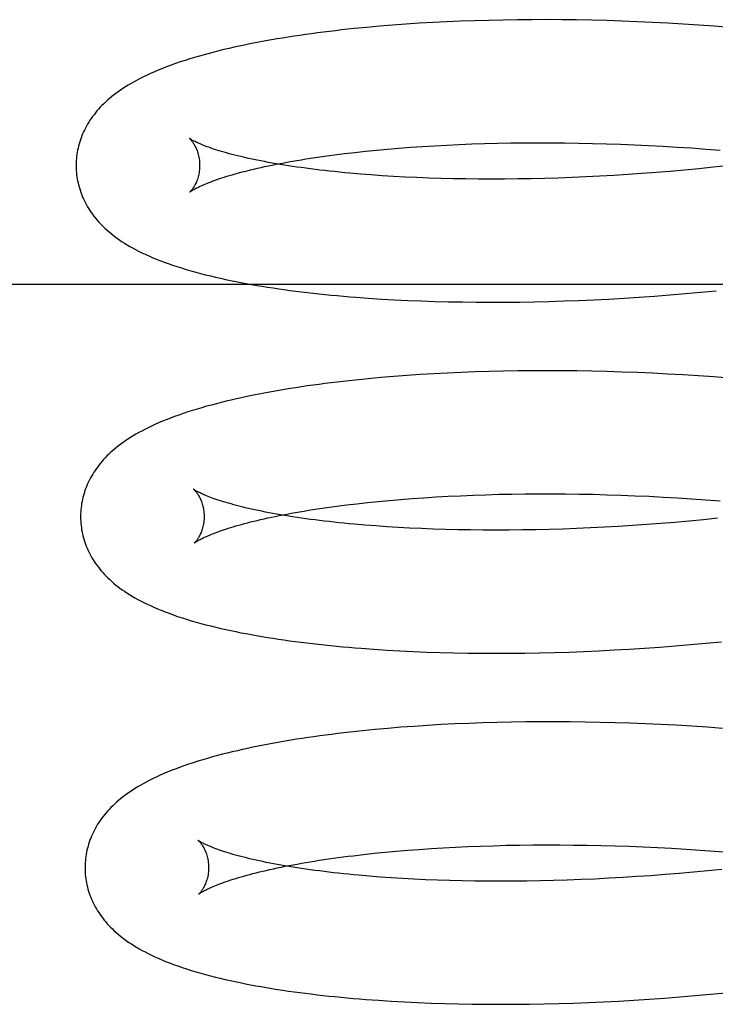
# Model space of a CAD drawing. Header units: inches. Extents: x 0 to 303, y 0 to 196.
# Tile 21 of 100: x 30.914 to 31.026, y 101.157 to 101.317. Entities that reach past the tile are written whole.
import ezdxf

# ---------------------------------------------------------------- set-up
doc = ezdxf.new("R2010")
doc.units = ezdxf.units.IN
doc.header["$LTSCALE"] = 16.67597
doc.header["$MEASUREMENT"] = 0
doc.linetypes.add('HIDDEN', pattern=[0.2, 0.1, -0.1])
doc.layers.add('DEFAULT_2', color=8, linetype='HIDDEN')

msp = doc.modelspace()

# ---------------------------------------------------------------- linework, layer by layer
at = {"layer": 'DEFAULT_2', "color": 8, "linetype": 'HIDDEN'}
for p, q in [((30.98065, 101.31626), (30.97845, 101.31614)), ((30.98287, 101.31638), (30.98065, 101.31626)), ((30.98512, 101.31647), (30.98287, 101.31638)), ((30.9874, 101.31655), (30.98512, 101.31647)), ((30.9897, 101.31662), (30.9874, 101.31655)), ((30.99202, 101.31667), (30.9897, 101.31662)), ((30.99437, 101.3167), (30.99202, 101.31667)), ((30.99673, 101.31672), (30.99437, 101.3167)), ((30.99911, 101.31673), (30.99673, 101.31672)), ((31.00151, 101.31671), (30.99911, 101.31673)), ((31.00393, 101.31668), (31.00151, 101.31671)), ((31.00636, 101.31664), (31.00393, 101.31668)), ((31.00881, 101.31657), (31.00636, 101.31664)), ((31.01127, 101.31649), (31.00881, 101.31657)), ((31.01374, 101.3164), (31.01127, 101.31649)), ((31.01621, 101.31628), (31.01374, 101.3164)), ((31.0187, 101.31615), (31.01621, 101.31628)), ((30.96995, 101.31548), (30.96791, 101.31528)), ((30.97203, 101.31566), (30.96995, 101.31548)), ((30.97414, 101.31584), (30.97203, 101.31566)), ((30.97628, 101.31599), (30.97414, 101.31584)), ((30.97845, 101.31614), (30.97628, 101.31599)), ((31.02119, 101.31601), (31.0187, 101.31615)), ((31.02369, 101.31584), (31.02119, 101.31601)), ((31.02619, 101.31566), (31.02369, 101.31584)), ((31.0287, 101.31546), (31.02619, 101.31566)), ((30.96974, 101.29545), (30.97151, 101.29563)), ((30.97151, 101.29563), (30.97331, 101.29579)), ((30.97331, 101.29579), (30.97516, 101.29595)), ((30.97516, 101.29595), (30.97704, 101.29609)), ((30.97704, 101.29609), (30.97896, 101.29622)), ((30.97896, 101.29622), (30.98091, 101.29634)), ((30.98091, 101.29634), (30.98289, 101.29644)), ((30.98289, 101.29644), (30.98491, 101.29654)), ((30.98491, 101.29654), (30.98696, 101.29662)), ((30.98696, 101.29662), (30.98903, 101.29669)), ((30.98903, 101.29669), (30.99114, 101.29674)), ((30.99114, 101.29674), (30.99327, 101.29678)), ((30.99327, 101.29678), (30.99542, 101.2968)), ((30.99542, 101.2968), (30.99759, 101.29682)), ((30.99759, 101.29682), (30.99979, 101.29681)), ((30.99979, 101.29681), (31.002, 101.2968)), ((31.002, 101.2968), (31.00423, 101.29676)), ((31.00423, 101.29676), (31.00648, 101.29672)), ((31.00648, 101.29672), (31.00874, 101.29666)), ((31.00874, 101.29666), (31.01101, 101.29658)), ((31.01101, 101.29658), (31.01329, 101.29649)), ((31.01329, 101.29649), (31.01558, 101.29638)), ((31.01558, 101.29638), (31.01788, 101.29626)), ((31.01788, 101.29626), (31.02019, 101.29612)), ((31.02019, 101.29612), (31.0225, 101.29597)), ((31.0225, 101.29597), (31.02481, 101.2958)), ((31.02481, 101.2958), (31.02713, 101.29561)), ((30.96634, 101.29507), (30.96802, 101.29526)), ((30.96802, 101.29526), (30.96974, 101.29545)), ((31.02139, 101.29239), (31.01908, 101.29219)), ((31.0237, 101.29261), (31.02139, 101.29239)), ((31.026, 101.29285), (31.0237, 101.29261)), ((31.02831, 101.2931), (31.026, 101.29285)), ((30.97067, 101.29161), (30.96892, 101.29175)), ((30.97246, 101.29149), (30.97067, 101.29161)), ((30.97428, 101.29137), (30.97246, 101.29149)), ((30.97615, 101.29127), (30.97428, 101.29137)), ((30.97805, 101.29118), (30.97615, 101.29127)), ((30.97999, 101.29111), (30.97805, 101.29118)), ((30.98196, 101.29104), (30.97999, 101.29111)), ((30.98397, 101.29099), (30.98196, 101.29104)), ((30.986, 101.29096), (30.98397, 101.29099)), ((30.98806, 101.29094), (30.986, 101.29096)), ((30.99015, 101.29093), (30.98806, 101.29094)), ((30.99227, 101.29094), (30.99015, 101.29093)), ((30.99441, 101.29096), (30.99227, 101.29094)), ((30.99657, 101.29099), (30.99441, 101.29096)), ((30.99876, 101.29104), (30.99657, 101.29099)), ((31.00096, 101.29111), (30.99876, 101.29104)), ((31.00318, 101.29119), (31.00096, 101.29111)), ((31.00542, 101.29129), (31.00318, 101.29119)), ((31.00767, 101.2914), (31.00542, 101.29129)), ((31.00993, 101.29153), (31.00767, 101.2914)), ((31.01221, 101.29167), (31.00993, 101.29153)), ((31.01449, 101.29183), (31.01221, 101.29167)), ((31.01679, 101.292), (31.01449, 101.29183)), ((31.01908, 101.29219), (31.01679, 101.292)), ((31.21628, 101.27386), (30.65628, 101.27386)), ((30.97026, 101.27168), (30.97234, 101.27154)), ((31.00914, 101.27154), (31.0116, 101.27168)), ((31.0116, 101.27168), (31.01407, 101.27184)), ((31.01407, 101.27184), (31.01655, 101.27201)), ((31.01655, 101.27201), (31.01903, 101.2722)), ((31.01903, 101.2722), (31.02152, 101.27241)), ((31.02152, 101.27241), (31.02402, 101.27264)), ((31.02402, 101.27264), (31.02652, 101.27288)), ((30.97234, 101.27154), (30.97445, 101.27142)), ((30.97445, 101.27142), (30.9766, 101.27132)), ((30.9766, 101.27132), (30.97877, 101.27123)), ((30.97877, 101.27123), (30.98097, 101.27115)), ((30.98097, 101.27115), (30.9832, 101.2711)), ((30.9832, 101.2711), (30.98545, 101.27106)), ((30.98545, 101.27106), (30.98773, 101.27103)), ((30.98773, 101.27103), (30.99003, 101.27102)), ((30.99003, 101.27102), (30.99235, 101.27103)), ((30.99235, 101.27103), (30.9947, 101.27105)), ((30.9947, 101.27105), (30.99706, 101.27109)), ((30.99706, 101.27109), (30.99945, 101.27115)), ((30.99945, 101.27115), (31.00185, 101.27122)), ((31.00185, 101.27122), (31.00427, 101.27131)), ((31.00427, 101.27131), (31.0067, 101.27142)), ((31.0067, 101.27142), (31.00914, 101.27154)), ((30.97432, 101.259), (30.97222, 101.25883)), ((30.97645, 101.25916), (30.97432, 101.259)), ((30.9786, 101.25931), (30.97645, 101.25916)), ((30.98079, 101.25944), (30.9786, 101.25931)), ((30.983, 101.25956), (30.98079, 101.25944)), ((30.98524, 101.25966), (30.983, 101.25956)), ((30.9875, 101.25974), (30.98524, 101.25966)), ((30.98979, 101.25981), (30.9875, 101.25974)), ((30.9921, 101.25987), (30.98979, 101.25981)), ((30.99443, 101.25991), (30.9921, 101.25987)), ((30.99678, 101.25993), (30.99443, 101.25991)), ((30.99915, 101.25994), (30.99678, 101.25993)), ((31.00154, 101.25993), (30.99915, 101.25994)), ((31.00395, 101.2599), (31.00154, 101.25993)), ((31.00637, 101.25986), (31.00395, 101.2599)), ((31.0088, 101.2598), (31.00637, 101.25986)), ((31.01125, 101.25973), (31.0088, 101.2598)), ((31.01371, 101.25964), (31.01125, 101.25973)), ((31.01618, 101.25953), (31.01371, 101.25964)), ((31.01865, 101.2594), (31.01618, 101.25953)), ((31.02114, 101.25926), (31.01865, 101.2594)), ((31.02363, 101.2591), (31.02114, 101.25926)), ((31.02612, 101.25893), (31.02363, 101.2591)), ((31.02862, 101.25874), (31.02612, 101.25893)), ((30.97016, 101.25864), (30.96813, 101.25843)), ((30.97222, 101.25883), (30.97016, 101.25864)), ((30.98514, 101.23972), (30.98717, 101.23981)), ((30.98717, 101.23981), (30.98923, 101.23988)), ((30.98923, 101.23988), (30.99132, 101.23994)), ((30.99132, 101.23994), (30.99344, 101.23998)), ((30.99344, 101.23998), (30.99558, 101.24001)), ((30.99558, 101.24001), (30.99774, 101.24002)), ((30.99774, 101.24002), (30.99992, 101.24002)), ((30.99992, 101.24002), (31.00212, 101.24001)), ((31.00212, 101.24001), (31.00434, 101.23998)), ((31.00434, 101.23998), (31.00658, 101.23994)), ((31.00658, 101.23994), (31.00883, 101.23988)), ((31.00883, 101.23988), (31.01109, 101.23981)), ((31.01109, 101.23981), (31.01336, 101.23972)), ((30.96671, 101.23823), (30.96837, 101.23843)), ((30.96837, 101.23843), (30.97008, 101.23862)), ((30.97008, 101.23862), (30.97183, 101.2388)), ((30.97183, 101.2388), (30.97362, 101.23896)), ((30.97362, 101.23896), (30.97545, 101.23912)), ((30.97545, 101.23912), (30.97732, 101.23926)), ((30.97732, 101.23926), (30.97922, 101.2394)), ((30.97922, 101.2394), (30.98116, 101.23952)), ((30.98116, 101.23952), (30.98313, 101.23963)), ((30.98313, 101.23963), (30.98514, 101.23972)), ((31.01336, 101.23972), (31.01564, 101.23962)), ((31.01564, 101.23962), (31.01794, 101.2395)), ((31.01794, 101.2395), (31.02023, 101.23937)), ((31.02023, 101.23937), (31.02253, 101.23922)), ((31.02253, 101.23922), (31.02484, 101.23906)), ((31.02484, 101.23906), (31.02714, 101.23888)), ((30.9714, 101.23482), (30.96965, 101.23496)), ((31.01524, 101.23504), (31.01295, 101.23488)), ((31.01753, 101.23521), (31.01524, 101.23504)), ((31.01983, 101.2354), (31.01753, 101.23521)), ((31.02213, 101.2356), (31.01983, 101.2354)), ((31.02444, 101.23582), (31.02213, 101.2356)), ((31.02675, 101.23606), (31.02444, 101.23582)), ((30.97319, 101.23469), (30.9714, 101.23482)), ((30.97502, 101.23458), (30.97319, 101.23469)), ((30.97688, 101.23448), (30.97502, 101.23458)), ((30.97879, 101.23439), (30.97688, 101.23448)), ((30.98073, 101.23431), (30.97879, 101.23439)), ((30.9827, 101.23425), (30.98073, 101.23431)), ((30.9847, 101.2342), (30.9827, 101.23425)), ((30.98674, 101.23417), (30.9847, 101.2342)), ((30.9888, 101.23415), (30.98674, 101.23417)), ((30.99089, 101.23414), (30.9888, 101.23415)), ((30.99301, 101.23415), (30.99089, 101.23414)), ((30.99515, 101.23417), (30.99301, 101.23415)), ((30.99731, 101.2342), (30.99515, 101.23417)), ((30.99949, 101.23425), (30.99731, 101.2342)), ((31.0017, 101.23432), (30.99949, 101.23425)), ((31.00392, 101.2344), (31.0017, 101.23432)), ((31.00616, 101.2345), (31.00392, 101.2344)), ((31.00841, 101.23461), (31.00616, 101.2345)), ((31.01067, 101.23474), (31.00841, 101.23461)), ((31.01295, 101.23488), (31.01067, 101.23474)), ((31.02236, 101.21563), (31.02485, 101.21586)), ((31.02485, 101.21586), (31.02735, 101.2161)), ((30.97111, 101.21488), (30.97319, 101.21474)), ((30.97319, 101.21474), (30.97531, 101.21462)), ((30.97531, 101.21462), (30.97745, 101.21452)), ((30.97745, 101.21452), (30.97962, 101.21443)), ((30.97962, 101.21443), (30.98182, 101.21436)), ((30.98182, 101.21436), (30.98405, 101.2143)), ((30.98405, 101.2143), (30.9863, 101.21426)), ((30.9863, 101.21426), (30.98858, 101.21424)), ((30.9932, 101.21424), (30.99555, 101.21426)), ((30.99555, 101.21426), (30.99791, 101.2143)), ((30.99791, 101.2143), (31.0003, 101.21436)), ((31.0003, 101.21436), (31.0027, 101.21443)), ((31.0027, 101.21443), (31.00511, 101.21452)), ((31.00511, 101.21452), (31.00754, 101.21463)), ((31.00754, 101.21463), (31.00999, 101.21476)), ((31.00999, 101.21476), (31.01244, 101.2149)), ((31.01244, 101.2149), (31.01491, 101.21506)), ((31.01491, 101.21506), (31.01738, 101.21523)), ((31.01738, 101.21523), (31.01987, 101.21542)), ((31.01987, 101.21542), (31.02236, 101.21563)), ((30.98858, 101.21424), (30.99088, 101.21423)), ((30.99088, 101.21423), (30.9932, 101.21424)), ((30.99571, 101.20312), (30.99336, 101.20309)), ((30.99807, 101.20314), (30.99571, 101.20312)), ((31.00046, 101.20314), (30.99807, 101.20314)), ((31.00286, 101.20313), (31.00046, 101.20314)), ((31.00528, 101.2031), (31.00286, 101.20313)), ((31.00771, 101.20305), (31.00528, 101.2031)), ((30.97129, 101.20189), (30.96924, 101.20168)), ((30.97337, 101.20207), (30.97129, 101.20189)), ((30.97548, 101.20225), (30.97337, 101.20207)), ((30.97762, 101.2024), (30.97548, 101.20225)), ((30.97979, 101.20255), (30.97762, 101.2024)), ((30.98199, 101.20268), (30.97979, 101.20255)), ((30.98421, 101.20279), (30.98199, 101.20268)), ((30.98646, 101.20289), (30.98421, 101.20279)), ((30.98874, 101.20297), (30.98646, 101.20289)), ((30.99104, 101.20304), (30.98874, 101.20297)), ((30.99336, 101.20309), (30.99104, 101.20304)), ((31.01016, 101.20299), (31.00771, 101.20305)), ((31.01261, 101.20291), (31.01016, 101.20299)), ((31.01508, 101.20282), (31.01261, 101.20291)), ((31.01756, 101.2027), (31.01508, 101.20282)), ((31.02005, 101.20258), (31.01756, 101.2027)), ((31.02255, 101.20243), (31.02005, 101.20258)), ((31.02505, 101.20227), (31.02255, 101.20243)), ((31.02755, 101.20208), (31.02505, 101.20227)), ((30.97658, 101.18236), (30.97846, 101.1825)), ((30.97846, 101.1825), (30.98038, 101.18264)), ((30.98038, 101.18264), (30.98233, 101.18275)), ((30.98233, 101.18275), (30.98432, 101.18286)), ((30.98432, 101.18286), (30.98633, 101.18295)), ((30.98633, 101.18295), (30.98838, 101.18304)), ((30.98838, 101.18304), (30.99045, 101.1831)), ((30.99045, 101.1831), (30.99256, 101.18316)), ((30.99256, 101.18316), (30.99468, 101.1832)), ((30.99468, 101.1832), (30.99683, 101.18322)), ((30.99683, 101.18322), (30.99901, 101.18323)), ((30.99901, 101.18323), (31.0012, 101.18323)), ((31.0012, 101.18323), (31.00341, 101.18321)), ((31.00341, 101.18321), (31.00564, 101.18318)), ((31.00564, 101.18318), (31.00789, 101.18314)), ((31.00789, 101.18314), (31.01015, 101.18307)), ((31.01015, 101.18307), (31.01242, 101.183)), ((31.01242, 101.183), (31.0147, 101.18291)), ((31.0147, 101.18291), (31.017, 101.1828)), ((31.017, 101.1828), (31.0193, 101.18268)), ((31.0193, 101.18268), (31.0216, 101.18254)), ((31.0216, 101.18254), (31.02391, 101.18239)), ((31.02391, 101.18239), (31.02622, 101.18222)), ((30.96777, 101.18148), (30.96945, 101.18168)), ((30.96945, 101.18168), (30.97117, 101.18187)), ((30.97117, 101.18187), (30.97293, 101.18204)), ((30.97293, 101.18204), (30.97474, 101.18221)), ((30.97474, 101.18221), (30.97658, 101.18236)), ((31.02622, 101.18222), (31.02854, 101.18203)), ((31.02745, 101.17926), (31.02514, 101.17903)), ((30.97211, 101.17803), (30.97036, 101.17817)), ((30.9739, 101.1779), (30.97211, 101.17803)), ((30.97573, 101.17779), (30.9739, 101.1779)), ((30.97759, 101.17769), (30.97573, 101.17779)), ((30.97949, 101.1776), (30.97759, 101.17769)), ((31.00462, 101.17761), (31.0024, 101.17753)), ((31.00686, 101.17771), (31.00462, 101.17761)), ((31.00911, 101.17782), (31.00686, 101.17771)), ((31.01138, 101.17794), (31.00911, 101.17782)), ((31.01365, 101.17809), (31.01138, 101.17794)), ((31.01594, 101.17824), (31.01365, 101.17809)), ((31.01823, 101.17842), (31.01594, 101.17824)), ((31.02053, 101.1786), (31.01823, 101.17842)), ((31.02283, 101.17881), (31.02053, 101.1786)), ((31.02514, 101.17903), (31.02283, 101.17881)), ((30.98143, 101.17752), (30.97949, 101.1776)), ((30.9834, 101.17746), (30.98143, 101.17752)), ((30.98541, 101.17741), (30.9834, 101.17746)), ((30.98744, 101.17738), (30.98541, 101.17741)), ((30.9895, 101.17735), (30.98744, 101.17738)), ((30.9916, 101.17735), (30.9895, 101.17735)), ((30.99371, 101.17735), (30.9916, 101.17735)), ((30.99585, 101.17738), (30.99371, 101.17735)), ((30.99801, 101.17741), (30.99585, 101.17738)), ((31.0002, 101.17746), (30.99801, 101.17741)), ((31.0024, 101.17753), (31.0002, 101.17746)), ((31.01813, 101.15844), (31.02061, 101.15863)), ((31.02061, 101.15863), (31.0231, 101.15884)), ((31.0231, 101.15884), (31.02559, 101.15907)), ((31.02559, 101.15907), (31.02809, 101.15931)), ((30.97185, 101.15809), (30.97393, 101.15795)), ((30.97393, 101.15795), (30.97604, 101.15783)), ((30.97604, 101.15783), (30.97819, 101.15773)), ((30.97819, 101.15773), (30.98036, 101.15764)), ((30.98036, 101.15764), (30.98256, 101.15757)), ((30.98256, 101.15757), (30.98479, 101.15751)), ((30.98479, 101.15751), (30.98704, 101.15747)), ((30.98704, 101.15747), (30.98932, 101.15745)), ((30.98932, 101.15745), (30.99162, 101.15744)), ((30.99162, 101.15744), (30.99394, 101.15745)), ((30.99394, 101.15745), (30.99629, 101.15747)), ((30.99629, 101.15747), (30.99865, 101.15751)), ((30.99865, 101.15751), (31.00104, 101.15757)), ((31.00104, 101.15757), (31.00344, 101.15764)), ((31.00344, 101.15764), (31.00585, 101.15773)), ((31.00585, 101.15773), (31.00828, 101.15784)), ((31.00828, 101.15784), (31.01073, 101.15797)), ((31.01073, 101.15797), (31.01318, 101.15811)), ((31.01318, 101.15811), (31.01565, 101.15827)), ((31.01565, 101.15827), (31.01813, 101.15844))]:
    msp.add_line(p, q, dxfattribs=at)
for points in [[(30.96791, 101.31528), (30.96689, 101.31517), (30.96589, 101.31506), (30.9649, 101.31495), (30.96391, 101.31483), (30.96293, 101.31471), (30.96196, 101.31458), (30.961, 101.31446), (30.96005, 101.31432), (30.95911, 101.31419), (30.95818, 101.31405), (30.95725, 101.31391), (30.95634, 101.31376), (30.95543, 101.31361), (30.95453, 101.31345), (30.95364, 101.3133), (30.95276, 101.31313), (30.95189, 101.31297), (30.95103, 101.3128), (30.95017, 101.31262), (30.94932, 101.31244), (30.94849, 101.31226), (30.94766, 101.31207), (30.94684, 101.31188), (30.94603, 101.31168), (30.94524, 101.31148), (30.94444, 101.31128), (30.94366, 101.31106), (30.94288, 101.31085), (30.9421, 101.31062), (30.94132, 101.31038), (30.94055, 101.31014), (30.93978, 101.30989), (30.93902, 101.30963), (30.93828, 101.30937), (30.93756, 101.3091), (30.93688, 101.30883), (30.93621, 101.30856), (30.93558, 101.3083), (30.93497, 101.30803), (30.93439, 101.30776), (30.93383, 101.30749), (30.9333, 101.30723), (30.93278, 101.30696), (30.93229, 101.30669), (30.93181, 101.30642), (30.93136, 101.30615), (30.93092, 101.30588), (30.9305, 101.30561), (30.9301, 101.30534), (30.92972, 101.30507), (30.92935, 101.3048), (30.92899, 101.30452), (30.92864, 101.30425), (30.92831, 101.30397), (30.92799, 101.30369), (30.92768, 101.30341), (30.92738, 101.30312), (30.92709, 101.30284), (30.92682, 101.30255), (30.92655, 101.30226), (30.92629, 101.30196), (30.92605, 101.30166), (30.92581, 101.30136), (30.92558, 101.30106), (30.92537, 101.30076), (30.92516, 101.30045), (30.92496, 101.30014), (30.92477, 101.29983), (30.92459, 101.29951), (30.92442, 101.2992), (30.92426, 101.29888), (30.92411, 101.29856), (30.92397, 101.29824), (30.92384, 101.29792), (30.92372, 101.2976), (30.9236, 101.29727), (30.92349, 101.29694), (30.9234, 101.29662), (30.92331, 101.29628), (30.92323, 101.29595), (30.92316, 101.29562), (30.9231, 101.29528), (30.92304, 101.29495), (30.923, 101.29461), (30.92297, 101.29428), (30.92294, 101.29394), (30.92292, 101.2936), (30.92292, 101.29326), (30.92292, 101.29297)], [(30.94124, 101.29753), (30.94122, 101.29754), (30.94121, 101.29755), (30.94121, 101.29755), (30.94121, 101.29755), (30.94123, 101.29754), (30.94125, 101.29752), (30.94127, 101.2975), (30.9413, 101.29747), (30.94134, 101.29743), (30.94138, 101.29739), (30.94143, 101.29734), (30.94148, 101.29728), (30.94154, 101.29721), (30.9416, 101.29714), (30.94166, 101.29706), (30.94173, 101.29697), (30.9418, 101.29687), (30.94187, 101.29676), (30.94195, 101.29665), (30.94202, 101.29652), (30.9421, 101.29639), (30.94218, 101.29624), (30.94225, 101.29609), (30.94233, 101.29592), (30.94241, 101.29575), (30.94248, 101.29556), (30.94255, 101.29537), (30.94262, 101.29516), (30.94268, 101.29494), (30.94273, 101.29471), (30.94279, 101.29448), (30.94283, 101.29424), (30.94286, 101.29398), (30.94289, 101.29373), (30.94291, 101.29346), (30.94291, 101.29322)], [(30.96892, 101.29175), (30.96722, 101.2919), (30.96638, 101.29197), (30.96555, 101.29205), (30.96474, 101.29214), (30.96394, 101.29222), (30.96315, 101.29231), (30.96237, 101.2924), (30.9616, 101.29249), (30.96085, 101.29259), (30.96011, 101.29269), (30.95938, 101.29279), (30.95866, 101.29289), (30.95796, 101.29299), (30.95727, 101.29309), (30.95659, 101.2932), (30.95593, 101.29331), (30.95528, 101.29342), (30.95464, 101.29353), (30.95402, 101.29364), (30.95341, 101.29376), (30.95282, 101.29387), (30.95224, 101.29399), (30.95168, 101.2941), (30.95113, 101.29422), (30.95059, 101.29434), (30.95007, 101.29446), (30.94956, 101.29458), (30.94907, 101.29469), (30.9486, 101.29481), (30.94814, 101.29493), (30.94769, 101.29505), (30.94726, 101.29517), (30.94685, 101.29529), (30.94645, 101.2954), (30.94607, 101.29552), (30.9457, 101.29563), (30.94535, 101.29575), (30.94501, 101.29586), (30.94469, 101.29597), (30.94439, 101.29608), (30.9441, 101.29618), (30.94382, 101.29629), (30.94357, 101.29639), (30.94332, 101.29648), (30.94309, 101.29658), (30.94288, 101.29667), (30.94268, 101.29676), (30.9425, 101.29684), (30.94232, 101.29692), (30.94217, 101.297), (30.94202, 101.29707), (30.94189, 101.29714), (30.94177, 101.2972), (30.94167, 101.29726), (30.94157, 101.29732), (30.94149, 101.29737), (30.94142, 101.29741), (30.94136, 101.29745), (30.94131, 101.29748), (30.94127, 101.29751), (30.94125, 101.29753), (30.94124, 101.29753)], [(30.94132, 101.28885), (30.94133, 101.28886), (30.94135, 101.28888), (30.94138, 101.2889), (30.94142, 101.28893), (30.94147, 101.28896), (30.94153, 101.289), (30.9416, 101.28905), (30.94168, 101.2891), (30.94177, 101.28915), (30.94188, 101.28921), (30.94199, 101.28928), (30.94212, 101.28935), (30.94226, 101.28943), (30.94242, 101.28951), (30.94259, 101.28959), (30.94277, 101.28968), (30.94297, 101.28978), (30.94318, 101.28987), (30.94341, 101.28997), (30.94365, 101.29008), (30.9439, 101.29019), (30.94417, 101.2903), (30.94446, 101.29041), (30.94476, 101.29052), (30.94508, 101.29064), (30.94541, 101.29076), (30.94576, 101.29089), (30.94613, 101.29101), (30.94651, 101.29113), (30.9469, 101.29126), (30.94731, 101.29139), (30.94774, 101.29152), (30.94818, 101.29165), (30.94864, 101.29178), (30.94911, 101.29191), (30.9496, 101.29204), (30.9501, 101.29217), (30.95062, 101.2923), (30.95115, 101.29244), (30.9517, 101.29257), (30.95226, 101.2927), (30.95284, 101.29283), (30.95343, 101.29296), (30.95403, 101.29309), (30.95465, 101.29321), (30.95528, 101.29334), (30.95593, 101.29347), (30.95659, 101.29359), (30.95727, 101.29372), (30.95795, 101.29384), (30.95865, 101.29396), (30.95937, 101.29408), (30.96009, 101.2942), (30.96083, 101.29431), (30.96158, 101.29443), (30.96235, 101.29454), (30.96312, 101.29465), (30.96391, 101.29476), (30.96471, 101.29486), (30.96552, 101.29497), (30.96634, 101.29507)], [(30.92292, 101.29297), (30.92292, 101.29268), (30.92294, 101.29234), (30.92296, 101.29201), (30.923, 101.29167), (30.92304, 101.29133), (30.92309, 101.291), (30.92316, 101.29066), (30.92323, 101.29033), (30.92331, 101.29), (30.92339, 101.28967), (30.92349, 101.28934), (30.9236, 101.28901), (30.92371, 101.28868), (30.92383, 101.28836), (30.92396, 101.28804), (30.92411, 101.28772), (30.92426, 101.28741), (30.92441, 101.28709), (30.92458, 101.28678), (30.92476, 101.28647), (30.92495, 101.28615), (30.92515, 101.28585), (30.92535, 101.28554), (30.92557, 101.28524), (30.9258, 101.28494), (30.92603, 101.28464), (30.92628, 101.28435), (30.92653, 101.28405), (30.92679, 101.28377), (30.92707, 101.28348), (30.92735, 101.2832), (30.92764, 101.28293), (30.92795, 101.28265), (30.92826, 101.28238), (30.92858, 101.28211), (30.92892, 101.28185), (30.92926, 101.28158), (30.92962, 101.28132), (30.92999, 101.28107), (30.93037, 101.28081), (30.93077, 101.28056), (30.93118, 101.28031), (30.93161, 101.28005), (30.93206, 101.2798), (30.93254, 101.27954), (30.93303, 101.27929), (30.93355, 101.27903), (30.93409, 101.27878), (30.93466, 101.27852), (30.93524, 101.27827), (30.93585, 101.27801), (30.93649, 101.27776), (30.93714, 101.27752), (30.93782, 101.27727), (30.93852, 101.27703), (30.93924, 101.27679), (30.93997, 101.27656), (30.94073, 101.27633), (30.9415, 101.2761), (30.94228, 101.27588), (30.94307, 101.27567), (30.94387, 101.27547), (30.94467, 101.27527), (30.94547, 101.27508), (30.94628, 101.2749), (30.94709, 101.27472), (30.94791, 101.27455), (30.94874, 101.27438), (30.94958, 101.27422), (30.95043, 101.27406), (30.95129, 101.2739), (30.95215, 101.27375), (30.95303, 101.27361), (30.95391, 101.27347), (30.9548, 101.27333), (30.9557, 101.2732), (30.95661, 101.27307), (30.95753, 101.27294), (30.95846, 101.27282), (30.95939, 101.27271), (30.96034, 101.27259), (30.96129, 101.27248), (30.96225, 101.27238), (30.96323, 101.27228), (30.96421, 101.27218), (30.96519, 101.27209), (30.96619, 101.272), (30.96719, 101.27191), (30.96821, 101.27183), (30.97026, 101.27168)], [(30.94291, 101.29322), (30.94291, 101.29298), (30.9429, 101.29272), (30.94288, 101.29246), (30.94285, 101.29221), (30.94282, 101.29196), (30.94277, 101.29173), (30.94272, 101.2915), (30.94266, 101.29128), (30.9426, 101.29107), (30.94254, 101.29087), (30.94247, 101.29068), (30.9424, 101.29051), (30.94233, 101.29034), (30.94225, 101.29018), (30.94218, 101.29004), (30.94211, 101.2899), (30.94203, 101.28977), (30.94196, 101.28966), (30.94189, 101.28955), (30.94183, 101.28945), (30.94176, 101.28936), (30.9417, 101.28928), (30.94164, 101.2892), (30.94159, 101.28913), (30.94154, 101.28907), (30.94149, 101.28902), (30.94145, 101.28898), (30.94141, 101.28894), (30.94138, 101.28891), (30.94135, 101.28888), (30.94134, 101.28887), (30.94132, 101.28886), (30.94132, 101.28885)], [(30.96813, 101.25843), (30.96712, 101.25832), (30.96613, 101.25821), (30.96514, 101.2581), (30.96416, 101.25798), (30.96319, 101.25786), (30.96223, 101.25773), (30.96127, 101.2576), (30.96033, 101.25747), (30.95939, 101.25733), (30.95847, 101.25719), (30.95755, 101.25705), (30.95664, 101.2569), (30.95574, 101.25675), (30.95485, 101.25659), (30.95397, 101.25643), (30.95309, 101.25627), (30.95223, 101.2561), (30.95137, 101.25593), (30.95052, 101.25575), (30.94968, 101.25557), (30.94885, 101.25539), (30.94803, 101.2552), (30.94721, 101.25501), (30.94641, 101.25481), (30.94561, 101.2546), (30.94482, 101.25439), (30.94404, 101.25418), (30.94328, 101.25396)], [(30.94328, 101.25396), (30.94251, 101.25374), (30.94174, 101.2535), (30.94099, 101.25326), (30.94025, 101.25301), (30.93954, 101.25277), (30.93884, 101.25251), (30.93817, 101.25226), (30.93751, 101.25201), (30.93688, 101.25175), (30.93627, 101.25149), (30.93568, 101.25123), (30.93511, 101.25097), (30.93456, 101.25071), (30.93403, 101.25044), (30.93353, 101.25018), (30.93304, 101.24992), (30.93258, 101.24965), (30.93213, 101.24939), (30.9317, 101.24912), (30.93129, 101.24886), (30.93089, 101.2486), (30.93051, 101.24833), (30.93014, 101.24807), (30.92979, 101.2478), (30.92945, 101.24753), (30.92912, 101.24726), (30.9288, 101.24698), (30.9285, 101.24671), (30.9282, 101.24643), (30.92791, 101.24615), (30.92764, 101.24587), (30.92737, 101.24558), (30.92712, 101.24529), (30.92687, 101.245), (30.92664, 101.24471), (30.92641, 101.24441), (30.92619, 101.24412), (30.92599, 101.24382), (30.92579, 101.24351), (30.9256, 101.24321), (30.92542, 101.2429), (30.92524, 101.24259), (30.92508, 101.24228), (30.92493, 101.24197), (30.92478, 101.24166), (30.92465, 101.24135), (30.92452, 101.24103), (30.9244, 101.24071), (30.92429, 101.24039), (30.92419, 101.24007), (30.9241, 101.23975), (30.92401, 101.23943), (30.92394, 101.2391), (30.92387, 101.23877), (30.92381, 101.23845), (30.92376, 101.23812), (30.92372, 101.23779), (30.92368, 101.23746), (30.92366, 101.23713), (30.92364, 101.23679), (30.92364, 101.23646), (30.92364, 101.23618)], [(30.94196, 101.24074), (30.94195, 101.24075), (30.94193, 101.24076), (30.94193, 101.24076), (30.94193, 101.24076), (30.94195, 101.24075), (30.94197, 101.24073), (30.94199, 101.24071), (30.94202, 101.24068), (30.94206, 101.24064), (30.9421, 101.2406), (30.94215, 101.24055), (30.9422, 101.24049), (30.94226, 101.24042), (30.94232, 101.24035), (30.94238, 101.24027), (30.94245, 101.24018), (30.94252, 101.24008), (30.94259, 101.23997), (30.94267, 101.23986), (30.94274, 101.23973), (30.94282, 101.2396), (30.9429, 101.23945), (30.94297, 101.2393), (30.94305, 101.23913), (30.94313, 101.23896), (30.9432, 101.23877), (30.94327, 101.23857), (30.94334, 101.23837), (30.9434, 101.23815), (30.94345, 101.23792), (30.94351, 101.23769), (30.94355, 101.23744), (30.94358, 101.23719), (30.94361, 101.23693), (30.94363, 101.23667), (30.94363, 101.23643)], [(30.96965, 101.23496), (30.96795, 101.2351), (30.96711, 101.23518), (30.96629, 101.23526), (30.96547, 101.23535), (30.96467, 101.23543), (30.96388, 101.23552), (30.9631, 101.23561), (30.96233, 101.2357), (30.96158, 101.2358), (30.96084, 101.23589), (30.96011, 101.23599), (30.95939, 101.23609), (30.95869, 101.2362), (30.958, 101.2363), (30.95732, 101.23641), (30.95666, 101.23652), (30.95601, 101.23663), (30.95537, 101.23674), (30.95475, 101.23685), (30.95414, 101.23696), (30.95355, 101.23708), (30.95297, 101.23719), (30.9524, 101.23731), (30.95185, 101.23743), (30.95132, 101.23755), (30.95079, 101.23766), (30.95029, 101.23778), (30.9498, 101.2379), (30.94932, 101.23802), (30.94886, 101.23814), (30.94842, 101.23826), (30.94799, 101.23838), (30.94757, 101.23849), (30.94718, 101.23861), (30.94679, 101.23873), (30.94642, 101.23884), (30.94607, 101.23895), (30.94574, 101.23907), (30.94542, 101.23918), (30.94511, 101.23928), (30.94482, 101.23939), (30.94455, 101.23949), (30.94429, 101.23959), (30.94404, 101.23969), (30.94382, 101.23979), (30.9436, 101.23988), (30.9434, 101.23997), (30.94322, 101.24005), (30.94305, 101.24013), (30.94289, 101.24021), (30.94274, 101.24028), (30.94261, 101.24035), (30.94249, 101.24041), (30.94239, 101.24047), (30.9423, 101.24053), (30.94221, 101.24057), (30.94214, 101.24062), (30.94208, 101.24066), (30.94203, 101.24069), (30.942, 101.24071), (30.94197, 101.24074), (30.94196, 101.24074)], [(30.94968, 101.23508), (30.95015, 101.2352), (30.95064, 101.23533), (30.95115, 101.23547), (30.95168, 101.2356), (30.95222, 101.23573), (30.95277, 101.23586), (30.95334, 101.23599), (30.95392, 101.23612), (30.95452, 101.23625), (30.95513, 101.23637), (30.95576, 101.2365), (30.9564, 101.23663), (30.95705, 101.23675), (30.95772, 101.23688), (30.9584, 101.237), (30.95909, 101.23712), (30.9598, 101.23724), (30.96052, 101.23736), (30.96125, 101.23747), (30.96199, 101.23759), (30.96275, 101.2377), (30.96352, 101.23781), (30.9643, 101.23792), (30.96509, 101.23803), (30.96589, 101.23813), (30.96671, 101.23823)], [(30.92364, 101.23618), (30.92364, 101.23589), (30.92366, 101.23555), (30.92368, 101.23522), (30.92372, 101.23488), (30.92376, 101.23454), (30.92381, 101.23421), (30.92388, 101.23387), (30.92395, 101.23354), (30.92402, 101.23321), (30.92411, 101.23288), (30.92421, 101.23255), (30.92431, 101.23222), (30.92443, 101.2319), (30.92455, 101.23157), (30.92468, 101.23125), (30.92482, 101.23094), (30.92497, 101.23062), (30.92513, 101.2303), (30.9253, 101.22999), (30.92548, 101.22968), (30.92567, 101.22937), (30.92586, 101.22906), (30.92607, 101.22876), (30.92628, 101.22846), (30.92651, 101.22816), (30.92674, 101.22786), (30.92699, 101.22756), (30.92724, 101.22727), (30.92751, 101.22699), (30.92778, 101.2267), (30.92807, 101.22642), (30.92836, 101.22614), (30.92867, 101.22586), (30.92898, 101.22559), (30.92931, 101.22531), (30.92965, 101.22504), (30.93, 101.22478), (30.93037, 101.22451), (30.93075, 101.22425), (30.93114, 101.22399), (30.93155, 101.22373), (30.93197, 101.22347), (30.93242, 101.22321), (30.93288, 101.22295), (30.93336, 101.2227), (30.93386, 101.22244), (30.93439, 101.22218), (30.93493, 101.22193), (30.93549, 101.22168), (30.93608, 101.22143), (30.93669, 101.22118), (30.93732, 101.22093), (30.93797, 101.22069), (30.93864, 101.22044), (30.93934, 101.2202), (30.94006, 101.21996), (30.9408, 101.21973), (30.94156, 101.2195), (30.94234, 101.21928), (30.94312, 101.21906), (30.94392, 101.21885), (30.94472, 101.21864), (30.94552, 101.21845), (30.94632, 101.21826), (30.94713, 101.21808), (30.94795, 101.2179), (30.94877, 101.21773), (30.94959, 101.21756), (30.95043, 101.2174), (30.95127, 101.21724), (30.95213, 101.21709), (30.95299, 101.21694), (30.95387, 101.2168), (30.95475, 101.21666), (30.95565, 101.21652), (30.95655, 101.21639), (30.95746, 101.21626), (30.95838, 101.21613), (30.95931, 101.21601), (30.96024, 101.2159), (30.96119, 101.21579), (30.96214, 101.21568), (30.9631, 101.21557), (30.96408, 101.21547), (30.96506, 101.21538), (30.96604, 101.21528), (30.96704, 101.2152), (30.96805, 101.21511), (30.96906, 101.21503), (30.97111, 101.21488)], [(30.94363, 101.23643), (30.94363, 101.2362), (30.94362, 101.23594), (30.9436, 101.23568), (30.94358, 101.23543), (30.94354, 101.23519), (30.9435, 101.23496), (30.94345, 101.23474), (30.94339, 101.23452), (30.94333, 101.23431), (30.94327, 101.23412), (30.9432, 101.23393), (30.94313, 101.23375), (30.94306, 101.23359), (30.94299, 101.23343), (30.94292, 101.23329), (30.94285, 101.23315), (30.94278, 101.23302), (30.94271, 101.2329), (30.94264, 101.23279), (30.94257, 101.23269), (30.94251, 101.2326), (30.94244, 101.23252), (30.94239, 101.23244), (30.94233, 101.23237), (30.94228, 101.23231), (30.94223, 101.23225), (30.94219, 101.23221), (30.94215, 101.23217), (30.94212, 101.23213), (30.94209, 101.2321), (30.94207, 101.23208), (30.94205, 101.23207), (30.94204, 101.23206)], [(30.94204, 101.23206), (30.94205, 101.23207), (30.94206, 101.23208), (30.94208, 101.23209), (30.94211, 101.23212), (30.94216, 101.23215), (30.94221, 101.23218), (30.94227, 101.23222), (30.94234, 101.23227), (30.94242, 101.23232), (30.94251, 101.23237), (30.94262, 101.23243), (30.94273, 101.2325), (30.94286, 101.23257), (30.943, 101.23265), (30.94316, 101.23273), (30.94332, 101.23281), (30.9435, 101.2329), (30.9437, 101.23299), (30.94391, 101.23309), (30.94413, 101.23318), (30.94437, 101.23329), (30.94462, 101.23339), (30.94488, 101.2335), (30.94516, 101.23361), (30.94546, 101.23372), (30.94577, 101.23384), (30.9461, 101.23396), (30.94644, 101.23408), (30.94679, 101.2342), (30.94716, 101.23432), (30.94755, 101.23445), (30.94795, 101.23457), (30.94836, 101.2347), (30.94879, 101.23483), (30.94924, 101.23495), (30.94968, 101.23508)], [(30.96924, 101.20168), (30.96823, 101.20158), (30.96723, 101.20147), (30.96624, 101.20135), (30.96525, 101.20123), (30.96427, 101.20111), (30.9633, 101.20099), (30.96234, 101.20086), (30.96139, 101.20073), (30.96045, 101.20059), (30.95952, 101.20045), (30.95859, 101.20031), (30.95768, 101.20016), (30.95677, 101.20001), (30.95587, 101.19985), (30.95498, 101.1997), (30.95411, 101.19953), (30.95323, 101.19937), (30.95237, 101.1992), (30.95152, 101.19902), (30.95067, 101.19884), (30.94984, 101.19866), (30.94901, 101.19847), (30.94819, 101.19828), (30.94738, 101.19808), (30.94658, 101.19788), (30.94578, 101.19767), (30.94499, 101.19745), (30.9442, 101.19723), (30.94341, 101.197), (30.94263, 101.19676), (30.94186, 101.19652), (30.94111, 101.19627), (30.94037, 101.19602), (30.93966, 101.19576), (30.93897, 101.1955), (30.9383, 101.19524), (30.93765, 101.19498), (30.93703, 101.19472), (30.93643, 101.19445), (30.93585, 101.19419), (30.93529, 101.19392), (30.93475, 101.19365), (30.93424, 101.19338), (30.93374, 101.19311), (30.93327, 101.19284), (30.93281, 101.19257), (30.93237, 101.19231), (30.93196, 101.19204), (30.93155, 101.19177), (30.93117, 101.19149), (30.9308, 101.19122), (30.93044, 101.19095), (30.93009, 101.19067), (30.92976, 101.1904), (30.92944, 101.19012), (30.92913, 101.18983), (30.92883, 101.18955), (30.92854, 101.18926), (30.92826, 101.18897), (30.928, 101.18868), (30.92774, 101.18838), (30.92749, 101.18809), (30.92726, 101.18779), (30.92703, 101.18748), (30.92681, 101.18718), (30.9266, 101.18687), (30.9264, 101.18656), (30.92621, 101.18625), (30.92604, 101.18593), (30.92587, 101.18562), (30.92571, 101.1853), (30.92555, 101.18498), (30.92541, 101.18466), (30.92528, 101.18434), (30.92516, 101.18402), (30.92504, 101.18369), (30.92494, 101.18336), (30.92484, 101.18304), (30.92475, 101.1827), (30.92467, 101.18237), (30.9246, 101.18204), (30.92454, 101.1817), (30.92449, 101.18137), (30.92444, 101.18103), (30.92441, 101.18069), (30.92438, 101.18036), (30.92436, 101.18002), (30.92436, 101.17968), (30.92436, 101.17939)], [(30.94268, 101.18395), (30.94267, 101.18396), (30.94265, 101.18397), (30.94265, 101.18397), (30.94265, 101.18397), (30.94267, 101.18396), (30.94269, 101.18394), (30.94271, 101.18392), (30.94274, 101.18389), (30.94278, 101.18385), (30.94282, 101.18381), (30.94287, 101.18375), (30.94292, 101.1837), (30.94298, 101.18363), (30.94304, 101.18356), (30.9431, 101.18347), (30.94317, 101.18339), (30.94324, 101.18329), (30.94331, 101.18318), (30.94339, 101.18307), (30.94346, 101.18294), (30.94354, 101.18281), (30.94362, 101.18266), (30.94369, 101.18251), (30.94377, 101.18234), (30.94385, 101.18217), (30.94392, 101.18198), (30.94399, 101.18178), (30.94406, 101.18158), (30.94412, 101.18136), (30.94418, 101.18113), (30.94423, 101.1809), (30.94427, 101.18065), (30.9443, 101.1804), (30.94433, 101.18014), (30.94435, 101.17988), (30.94435, 101.17964)], [(30.97036, 101.17817), (30.96866, 101.17831), (30.96782, 101.17839), (30.967, 101.17847), (30.96618, 101.17856), (30.96538, 101.17864), (30.96459, 101.17873), (30.96381, 101.17882), (30.96305, 101.17891), (30.96229, 101.17901), (30.96155, 101.1791), (30.96082, 101.1792), (30.96011, 101.1793), (30.9594, 101.17941), (30.95871, 101.17951), (30.95803, 101.17962), (30.95737, 101.17973), (30.95672, 101.17984), (30.95608, 101.17995), (30.95546, 101.18006), (30.95485, 101.18017), (30.95426, 101.18029), (30.95368, 101.1804), (30.95312, 101.18052), (30.95257, 101.18064), (30.95203, 101.18076), (30.95151, 101.18087), (30.951, 101.18099), (30.95051, 101.18111), (30.95004, 101.18123), (30.94958, 101.18135), (30.94913, 101.18147), (30.9487, 101.18159), (30.94829, 101.1817), (30.94789, 101.18182), (30.94751, 101.18194), (30.94714, 101.18205), (30.94679, 101.18216), (30.94645, 101.18228), (30.94613, 101.18239), (30.94583, 101.18249), (30.94554, 101.1826), (30.94526, 101.1827), (30.94501, 101.1828), (30.94476, 101.1829), (30.94453, 101.183), (30.94432, 101.18309), (30.94412, 101.18318), (30.94394, 101.18326), (30.94376, 101.18334), (30.94361, 101.18342), (30.94346, 101.18349), (30.94333, 101.18356), (30.94321, 101.18362), (30.94311, 101.18368), (30.94302, 101.18373), (30.94293, 101.18378), (30.94286, 101.18383), (30.9428, 101.18386), (30.94275, 101.1839), (30.94272, 101.18392), (30.94269, 101.18394), (30.94268, 101.18395)], [(30.94276, 101.17527), (30.94278, 101.17528), (30.9428, 101.1753), (30.94282, 101.17532), (30.94286, 101.17535), (30.94291, 101.17538), (30.94297, 101.17542), (30.94304, 101.17546), (30.94312, 101.17551), (30.94321, 101.17557), (30.94332, 101.17563), (30.94343, 101.1757), (30.94356, 101.17577), (30.9437, 101.17585), (30.94386, 101.17593), (30.94403, 101.17601), (30.94421, 101.1761), (30.94441, 101.17619), (30.94462, 101.17629), (30.94485, 101.17639), (30.94509, 101.1765), (30.94534, 101.1766), (30.94561, 101.17671), (30.9459, 101.17683), (30.9462, 101.17694), (30.94652, 101.17706), (30.94685, 101.17718), (30.9472, 101.1773), (30.94756, 101.17743), (30.94794, 101.17755), (30.94834, 101.17768), (30.94875, 101.17781), (30.94918, 101.17793), (30.94962, 101.17806), (30.95007, 101.17819), (30.95055, 101.17833), (30.95103, 101.17846), (30.95154, 101.17859), (30.95205, 101.17872), (30.95258, 101.17885), (30.95313, 101.17898), (30.95369, 101.17911), (30.95427, 101.17924), (30.95486, 101.17937), (30.95546, 101.1795), (30.95608, 101.17963), (30.95672, 101.17976), (30.95736, 101.17988), (30.95802, 101.18001), (30.9587, 101.18013), (30.95938, 101.18025), (30.96008, 101.18038), (30.9608, 101.18049), (30.96152, 101.18061), (30.96226, 101.18073), (30.96301, 101.18084), (30.96378, 101.18095), (30.96455, 101.18106), (30.96534, 101.18117), (30.96614, 101.18128), (30.96695, 101.18138), (30.96777, 101.18148)], [(30.92436, 101.17939), (30.92436, 101.1791), (30.92438, 101.17876), (30.9244, 101.17842), (30.92444, 101.17809), (30.92448, 101.17775), (30.92453, 101.17741), (30.9246, 101.17708), (30.92467, 101.17675), (30.92474, 101.17642), (30.92483, 101.17609), (30.92493, 101.17576), (30.92503, 101.17543), (30.92515, 101.17511), (30.92527, 101.17478), (30.9254, 101.17446), (30.92554, 101.17414), (30.92569, 101.17383), (30.92585, 101.17351), (30.92602, 101.1732), (30.9262, 101.17289), (30.92639, 101.17258), (30.92658, 101.17227), (30.92679, 101.17197), (30.927, 101.17166), (30.92723, 101.17136), (30.92746, 101.17107), (30.92771, 101.17077), (30.92796, 101.17048), (30.92823, 101.17019), (30.9285, 101.16991), (30.92879, 101.16963), (30.92908, 101.16935), (30.92939, 101.16907), (30.9297, 101.16879), (30.93003, 101.16852), (30.93037, 101.16825), (30.93072, 101.16799), (30.93109, 101.16772), (30.93147, 101.16746), (30.93186, 101.1672), (30.93227, 101.16694), (30.93269, 101.16668), (30.93314, 101.16642), (30.9336, 101.16616), (30.93408, 101.16591), (30.93459, 101.16565), (30.93511, 101.16539), (30.93565, 101.16514), (30.93621, 101.16489), (30.93679, 101.16464), (30.9374, 101.16439), (30.93803, 101.16414), (30.93868, 101.1639), (30.93936, 101.16365), (30.94007, 101.16341), (30.9408, 101.16317), (30.94155, 101.16293), (30.94232, 101.1627), (30.9431, 101.16247), (30.94388, 101.16226), (30.94467, 101.16205), (30.94546, 101.16185), (30.94625, 101.16165), (30.94704, 101.16147), (30.94785, 101.16129), (30.94866, 101.16111), (30.94949, 101.16094), (30.95032, 101.16077), (30.95116, 101.16061), (30.95201, 101.16045), (30.95287, 101.1603), (30.95374, 101.16015), (30.95461, 101.16), (30.9555, 101.15986), (30.95639, 101.15973), (30.95729, 101.15959), (30.9582, 101.15947), (30.95912, 101.15934), (30.96004, 101.15922), (30.96098, 101.15911), (30.96192, 101.15899), (30.96288, 101.15889), (30.96384, 101.15878), (30.96481, 101.15868), (30.96579, 101.15858), (30.96678, 101.15849), (30.96778, 101.1584), (30.96878, 101.15832), (30.9698, 101.15824), (30.97185, 101.15809)], [(30.94435, 101.17964), (30.94435, 101.1794), (30.94434, 101.17914), (30.94432, 101.17888), (30.94429, 101.17863), (30.94426, 101.17838), (30.94421, 101.17814), (30.94416, 101.17792), (30.94411, 101.1777), (30.94404, 101.17749), (30.94398, 101.17729), (30.94391, 101.1771), (30.94384, 101.17693), (30.94377, 101.17676), (30.94369, 101.1766), (30.94362, 101.17646), (30.94355, 101.17632), (30.94347, 101.17619), (30.9434, 101.17608), (30.94333, 101.17597), (30.94327, 101.17587), (30.9432, 101.17578), (30.94314, 101.17569), (30.94308, 101.17562), (30.94303, 101.17555), (30.94298, 101.17549), (30.94293, 101.17544), (30.94289, 101.17539), (30.94285, 101.17536), (30.94282, 101.17533), (30.9428, 101.1753), (30.94278, 101.17528), (30.94277, 101.17527), (30.94276, 101.17527)]]:
    msp.add_lwpolyline(points, dxfattribs=at)

doc.saveas('drawing.dxf')
